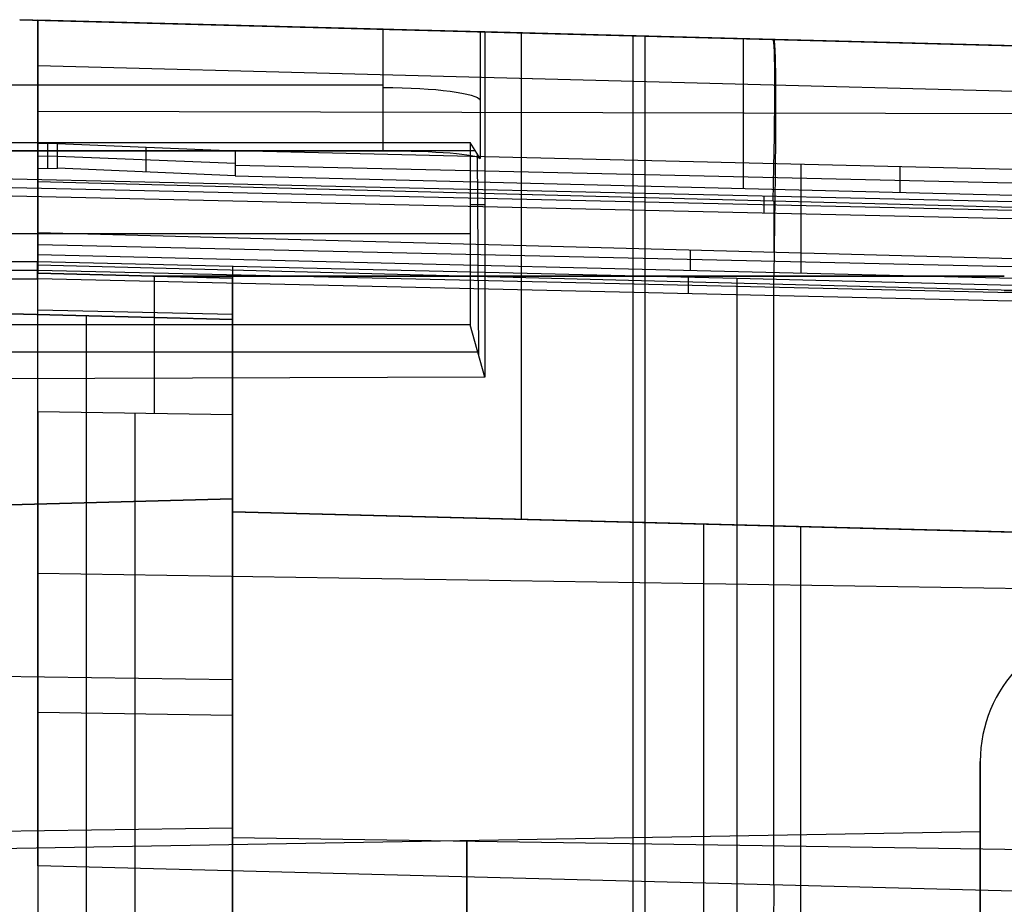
# Model space of a CAD drawing. Extents: x -9 to 8, y 1 to 147.
# Tile 176 of 181: x -0.09 to 4.97, y 142.02 to 146.56. Entities that reach past the tile are written whole.
import ezdxf

# ---------------------------------------------------------------- set-up
doc = ezdxf.new("R2010")
doc.units = 0
doc.layers.add('DEFAULT', color=7, linetype='CONTINUOUS')

msp = doc.modelspace()

# ---------------------------------------------------------------- linework, layer by layer
at = {"layer": 'DEFAULT', "color": 254}
for p, q in [((1.7755, 146.5138, -7.7136), (-0.0929, 146.5627, -7.7204)), ((-0.0929, 146.5627, -6.7109), (7.0997, 146.3743, -6.6848)), ((7.0744, 146.375, -7.6598), (-0.0929, 146.5627, -7.6598)), ((1.7755, 145.8893, -7.6271), (1.7755, 146.5138, -7.7136)), ((2.2979, 146.5001, -8.6349), (2.2748, 146.5007, -8.1902)), ((2.2748, 146.5007, -8.1902), (2.2748, 145.8488, -8.0998)), ((6.3683, 146.3935, -8.5336), (2.2979, 146.5001, -8.6349)), ((2.2979, 146.5001, -8.6349), (2.2979, 144.7257, -8.3889)), ((3.0597, 146.4801, -8.6159), (3.0597, 136.9726, -7.2978)), ((3.5034, 146.4685, -8.6049), (3.5034, 146.4685, -6.6978)), ((-2.2755, 146.2274, -7.6739), (1.7755, 146.2274, -7.6739)), ((-2.7238, 145.932, -7.1282), (2.2238, 145.932, -7.1282)), ((2.2748, 145.8488, -8.0998), (2.2238, 145.932, -7.1282)), ((2.2238, 145.932, -7.1282), (2.2238, 144.9934, -6.9981)), ((-2.7493, 145.8904, -7.614), (2.2493, 145.8904, -7.614)), ((-2.2755, 145.8893, -7.6271), (1.7755, 145.8893, -7.6271)), ((2.2674, 144.836, -7.8161), (2.26, 145.8731, -7.8165)), ((-0.25, 145.747, -5.4811), (7.6979, 145.5663, -5.456)), ((-0.25, 145.7027, -5.8764), (7.7084, 145.5212, -5.8561)), ((7.7188, 145.4767, -6.2513), (-0.25, 145.6579, -6.2764)), ((3.7344, 145.5673, -6.2638), (3.7344, 145.6564, -5.4685)), ((2.2238, 145.6132, -7.084), (2.2979, 145.6132, -8.5119)), ((-2.7238, 145.4627, -7.0631), (2.2238, 145.4627, -7.0631)), ((-0.4986, 145.3185, -4.621), (-0.0014, 145.3192, -4.6147)), ((-0.0011, 145.2301, -5.4094), (-0.0014, 145.3192, -4.6147)), ((-0.0014, 145.3192, -4.6147), (3.5934, 145.2345, -4.6295)), ((-0.4987, 145.2746, -5.0121), (-0.0013, 145.2746, -5.0121)), ((-0.0013, 145.2746, -5.0122), (6.6931, 145.122, -4.9951)), ((3.346, 145.154, -5.3989), (3.346, 145.2408, -4.6244)), ((3.5934, 145.2345, -4.6295), (6.693, 145.1552, -4.6984)), ((-0.4989, 145.2301, -5.4094), (-0.0011, 145.2301, -5.4094)), ((6.6934, 145.0779, -5.3883), (-0.0011, 145.2301, -5.4094)), ((-0.4993, 145.0602, -33.2978), (1.0007, 145.021, -33.337)), ((1.0007, 145.021, -36.9741), (-0.4993, 145.0602, -36.9943)), ((1.0007, 145.021, -30.4096), (-0.4993, 145.0602, -30.4489)), ((-0.4993, 145.0602, -29.2978), (1.0007, 145.021, -29.337)), ((-0.4993, 145.0602, -13.2978), (1.0007, 145.021, -13.337)), ((1.0007, 145.021, -14.4096), (-0.4993, 145.0602, -14.4489)), ((-0.4993, 145.0602, -8.6341), (1.0007, 145.021, -8.6551)), ((1.0007, 145.021, -10.4096), (-0.4993, 145.0602, -10.4489)), ((-0.4993, 145.0602, -17.2978), (1.0007, 145.021, -17.337)), ((1.0007, 145.021, -18.4096), (-0.4993, 145.0602, -18.4489)), ((1.0007, 145.021, -26.4096), (-0.4993, 145.0602, -26.4489)), ((-0.4993, 145.0602, -25.2978), (1.0007, 145.021, -25.337)), ((-0.4993, 145.0602, -21.2978), (1.0007, 145.021, -21.337)), ((1.0007, 145.021, -22.4096), (-0.4993, 145.0602, -22.4489)), ((-0.4993, 145.0602, -35.146), (1.0007, 145.021, -35.146)), ((-0.4993, 145.0602, -29.8733), (1.0007, 145.021, -29.8733)), ((-0.4993, 145.0602, -13.8733), (1.0007, 145.021, -13.8733)), ((-0.4993, 145.0602, -9.5415), (1.0007, 145.021, -9.5415)), ((-0.4993, 145.0602, -17.8733), (1.0007, 145.021, -17.8733)), ((-0.4993, 145.0602, -25.8733), (1.0007, 145.021, -25.8733)), ((-0.4993, 145.0602, -21.8733), (1.0007, 145.021, -21.8733)), ((0.2507, 145.0406, -33.3174), (0.2507, 145.0406, -36.9842)), ((0.2507, 145.0406, -29.3174), (0.2507, 145.0406, -30.4292)), ((0.2507, 145.0406, -13.3174), (0.2507, 145.0406, -14.4292)), ((0.2507, 145.0406, -8.6446), (0.2507, 145.0406, -10.4292)), ((0.2507, 145.0406, -17.3174), (0.2507, 145.0406, -18.4292)), ((0.2507, 145.0406, -25.3174), (0.2507, 145.0406, -26.4292)), ((0.2507, 145.0406, -21.3174), (0.2507, 145.0406, -22.4292)), ((0.2507, 141.3221, -39.6373), (0.2507, 145.0406, -36.9842)), ((2.2238, 144.9934, -6.9981), (-2.7238, 144.9934, -6.9981)), ((1.0007, 144.0987, -10.4096), (1.0007, 145.021, -10.4096)), ((1.0007, 145.021, -10.4096), (1.0007, 145.021, -8.6551)), ((1.0007, 145.021, -36.9741), (1.0007, 145.021, -33.337)), ((1.0007, 145.021, -33.337), (1.0007, 144.0987, -33.337)), ((1.0007, 145.021, -30.4096), (1.0007, 145.021, -29.337)), ((1.0007, 145.021, -29.337), (1.0007, 144.0987, -29.337)), ((1.0007, 144.0987, -30.4096), (1.0007, 145.021, -30.4096)), ((1.0007, 144.0987, -14.4096), (1.0007, 145.021, -14.4096)), ((1.0007, 145.021, -14.4096), (1.0007, 145.021, -13.337)), ((1.0007, 145.021, -13.337), (1.0007, 144.0987, -13.337)), ((1.0007, 144.0987, -18.4096), (1.0007, 145.021, -18.4096)), ((1.0007, 145.021, -18.4096), (1.0007, 145.021, -17.337)), ((1.0007, 145.021, -17.337), (1.0007, 144.0987, -17.337)), ((1.0007, 145.021, -26.4096), (1.0007, 145.021, -25.337)), ((1.0007, 145.021, -25.337), (1.0007, 144.0987, -25.337)), ((1.0007, 144.0987, -26.4096), (1.0007, 145.021, -26.4096)), ((1.0007, 145.021, -21.337), (1.0007, 145.021, -22.4096)), ((1.0007, 144.0987, -22.4096), (1.0007, 145.021, -22.4096)), ((1.0007, 145.021, -21.337), (1.0007, 144.0987, -21.337)), ((1.0007, 141.3025, -39.6272), (1.0007, 145.021, -36.9741)), ((1.0007, 145.021, -8.6551), (1.0007, 136.5599, -7.4821)), ((1.0007, 145.021, -29.8733), (1.0007, 144.0987, -29.8733)), ((1.0007, 145.021, -13.8733), (1.0007, 144.0987, -13.8733)), ((1.0007, 145.021, -17.8733), (1.0007, 144.0987, -17.8733)), ((1.0007, 145.021, -25.8733), (1.0007, 144.0987, -25.8733)), ((1.0007, 145.021, -21.8733), (1.0007, 144.0987, -21.8733)), ((2.2979, 144.7257, -8.3889), (2.2238, 144.9934, -6.9981)), ((-2.7623, 144.8545, -7.7198), (2.2623, 144.8545, -7.7198)), ((2.2979, 144.7257, -8.3889), (-0.25, 144.7156, -8.4416)), ((1.0007, 144.5598, -30.4096), (1.0007, 144.5598, -29.337)), ((1.0007, 144.5598, -14.4096), (1.0007, 144.5598, -13.337)), ((1.0007, 144.5598, -18.4096), (1.0007, 144.5598, -17.337)), ((1.0007, 144.5598, -26.4096), (1.0007, 144.5598, -25.337)), ((1.0007, 144.5598, -22.4096), (1.0007, 144.5598, -21.337)), ((-6.3443, 143.9063, -36.4001), (1.0007, 144.0987, -36.4991)), ((-6.3443, 143.9063, -9.5955), (1.0007, 144.0987, -9.4927)), ((-6.3443, 143.9063, -34.3835), (1.0007, 144.0987, -34.3835)), ((-6.3443, 143.9063, -29.8733), (1.0007, 144.0987, -29.8733)), ((-6.3443, 143.9063, -13.8733), (1.0007, 144.0987, -13.8733)), ((-6.3443, 143.9063, -17.8733), (1.0007, 144.0987, -17.8733)), ((-6.3443, 143.9063, -25.8733), (1.0007, 144.0987, -25.8733)), ((-6.3443, 143.9063, -21.8733), (1.0007, 144.0987, -21.8733)), ((-5.4679, 143.9293, -33.1676), (1.0007, 144.0987, -33.337)), ((-5.4679, 143.9293, -29.1676), (1.0007, 144.0987, -29.337)), ((1.0007, 144.0987, -30.4096), (-5.4679, 143.9293, -30.579)), ((1.0007, 144.0987, -14.4096), (-5.4679, 143.9293, -14.579)), ((-5.4679, 143.9293, -13.1676), (1.0007, 144.0987, -13.337)), ((1.0007, 144.0987, -10.4096), (-5.4679, 143.9293, -10.579)), ((1.0007, 144.0987, -18.4096), (-5.4679, 143.9293, -18.579)), ((-5.4679, 143.9293, -17.1676), (1.0007, 144.0987, -17.337)), ((-5.4679, 143.9293, -25.1676), (1.0007, 144.0987, -25.337)), ((1.0007, 144.0987, -26.4096), (-5.4679, 143.9293, -26.579)), ((1.0007, 144.0987, -22.4096), (-5.4679, 143.9293, -22.579)), ((-5.4679, 143.9293, -21.1676), (1.0007, 144.0987, -21.337)), ((1.0007, 144.0987, -9.4927), (1.0007, 144.0987, -10.4096)), ((1.0007, 144.0987, -33.337), (1.0007, 144.0987, -36.4991)), ((1.0007, 144.0987, -29.337), (1.0007, 144.0987, -30.4096)), ((1.0007, 144.0987, -13.337), (1.0007, 144.0987, -14.4096)), ((1.0007, 144.0987, -17.337), (1.0007, 144.0987, -18.4096)), ((1.0007, 144.0987, -25.337), (1.0007, 144.0987, -26.4096)), ((1.0007, 144.0987, -21.337), (1.0007, 144.0987, -22.4096)), ((1.0007, 144.0987, -36.4991), (1.0007, 140.7992, -38.8532)), ((1.0007, 136.8211, -8.4838), (1.0007, 144.0987, -9.4927)), ((-0.4993, 143.1928, -38.3267), (1.0007, 143.17, -38.2947)), ((-6.3443, 142.2969, -37.5484), (1.0007, 142.4086, -37.7049))]:
    msp.add_line(p, q, dxfattribs=at)
at = {"layer": 'DEFAULT', "color": 9}
for p, q in [((0.0007, 146.5602, -10.4489), (0.0007, 146.5602, -8.8421)), ((0.0007, 145.2602, -10.4489), (0.0007, 146.5602, -10.4489)), ((0.0007, 146.5602, -6.3575), (0.0007, 146.5602, -5.5885)), ((0.0007, 146.5602, -8.8421), (6.2419, 146.3968, -8.7094)), ((7.2568, 146.3702, -6.459), (0.0007, 146.5602, -6.3575)), ((4.9692, 146.4301, -10.579), (0.0007, 146.5602, -10.4489)), ((0.0007, 146.5602, -29.2978), (0.0007, 145.2602, -29.2978)), ((0.0007, 146.5602, -30.4489), (0.0007, 146.5602, -29.2978)), ((0.0007, 145.2602, -30.4489), (0.0007, 146.5602, -30.4489)), ((0.0007, 146.5602, -25.2978), (0.0007, 145.2602, -25.2978)), ((0.0007, 146.5602, -26.4489), (0.0007, 146.5602, -25.2978)), ((0.0007, 145.2602, -26.4489), (0.0007, 146.5602, -26.4489)), ((0.0007, 146.5602, -33.2978), (0.0007, 145.2602, -33.2978)), ((0.0007, 146.5602, -36.2224), (0.0007, 146.5602, -33.2978)), ((0.0007, 146.5602, -21.2978), (0.0007, 145.2602, -21.2978)), ((0.0007, 146.5602, -22.4489), (0.0007, 146.5602, -21.2978)), ((0.0007, 145.2602, -22.4489), (0.0007, 146.5602, -22.4489)), ((0.0007, 146.5602, -17.2978), (0.0007, 145.2602, -17.2978)), ((0.0007, 146.5602, -18.4489), (0.0007, 146.5602, -17.2978)), ((0.0007, 145.2602, -18.4489), (0.0007, 146.5602, -18.4489)), ((0.0007, 146.5602, -13.2978), (0.0007, 145.2602, -13.2978)), ((0.0007, 146.5602, -14.4489), (0.0007, 146.5602, -13.2978)), ((0.0007, 145.2602, -14.4489), (0.0007, 146.5602, -14.4489)), ((4.9692, 146.4301, -30.579), (0.0007, 146.5602, -30.4489)), ((0.0007, 146.5602, -29.2978), (4.9692, 146.4301, -29.1676)), ((4.9692, 146.4301, -26.579), (0.0007, 146.5602, -26.4489)), ((0.0007, 146.5602, -25.2978), (4.9692, 146.4301, -25.1676)), ((4.9692, 146.4301, -14.579), (0.0007, 146.5602, -14.4489)), ((0.0007, 146.5602, -13.2978), (4.9692, 146.4301, -13.1676)), ((4.9692, 146.4301, -18.579), (0.0007, 146.5602, -18.4489)), ((0.0007, 146.5602, -17.2978), (4.9692, 146.4301, -17.1676)), ((4.9692, 146.4301, -22.579), (0.0007, 146.5602, -22.4489)), ((0.0007, 146.5602, -21.2978), (4.9692, 146.4301, -21.1676)), ((0.0007, 146.5602, -33.2978), (4.9692, 146.4301, -33.1676)), ((7.5666, 146.3621, -36.1204), (0.0007, 146.5602, -36.2224)), ((0.0007, 146.5602, -5.5885), (7.5666, 146.3621, -5.7555)), ((0.0007, 145.7974, -6.2517), (0.0007, 146.5602, -6.3575)), ((0.0007, 146.5602, -8.8421), (0.0007, 145.2602, -8.6618)), ((0.0007, 146.5602, -9.5554), (0.0007, 145.2602, -9.5554)), ((0.0007, 146.5602, -29.8733), (0.0007, 145.2602, -29.8733)), ((0.0007, 146.5602, -25.8733), (0.0007, 145.2602, -25.8733)), ((0.0007, 146.5602, -21.8733), (0.0007, 145.2602, -21.8733)), ((0.0007, 146.5602, -17.8733), (0.0007, 145.2602, -17.8733)), ((0.0007, 146.5602, -13.8733), (0.0007, 145.2602, -13.8733)), ((0.0007, 146.5602, -29.8733), (7.5666, 146.3621, -29.8733)), ((0.0007, 146.5602, -25.8733), (7.5666, 146.3621, -25.8733)), ((0.0007, 146.5602, -13.8733), (7.5666, 146.3621, -13.8733)), ((0.0007, 146.5602, -17.8733), (7.5666, 146.3621, -17.8733)), ((0.0007, 146.5602, -21.8733), (7.5666, 146.3621, -21.8733)), ((0.0007, 146.5602, -34.6561), (7.5666, 146.3621, -34.6561)), ((0.0007, 146.5516, -5.4581), (0.0007, 145.9074, -5.4581)), ((2.485, 146.4952, -22.5139), (2.485, 143.9943, -22.5139)), ((2.485, 146.4952, -25.2327), (2.485, 143.9943, -25.2327)), ((2.485, 146.4952, -18.5139), (2.485, 143.9943, -18.5139)), ((2.485, 146.4952, -21.2327), (2.485, 143.9943, -21.2327)), ((2.485, 146.4952, -14.5139), (2.485, 143.9943, -14.5139)), ((2.485, 146.4952, -17.2327), (2.485, 143.9943, -17.2327)), ((2.485, 146.4952, -13.2327), (2.485, 143.9943, -13.2327)), ((2.485, 146.4952, -10.5139), (2.485, 143.9943, -10.5139)), ((2.485, 146.4952, -26.5139), (2.485, 143.9943, -26.5139)), ((2.485, 146.4952, -29.2327), (2.485, 143.9943, -29.2327)), ((2.485, 146.4952, -30.5139), (2.485, 143.9943, -30.5139)), ((2.485, 146.4952, -33.2327), (2.485, 143.9943, -33.2327)), ((3.1211, 146.4785, -8.7758), (3.1211, 136.6335, -7.4109)), ((3.6288, 145.6949, -6.3015), (3.6288, 146.4652, -6.4083)), ((3.7837, 146.4612, -5.672), (3.7837, 146.4612, -6.4104)), ((3.7837, 146.4612, -8.7617), (3.7837, 146.4612, -10.5479)), ((3.7837, 146.4612, -29.1987), (3.7837, 146.4612, -30.5479)), ((3.7837, 146.4612, -25.1987), (3.7837, 146.4612, -26.5479)), ((3.7837, 146.4612, -13.1987), (3.7837, 146.4612, -14.5479)), ((3.7837, 146.4612, -17.1987), (3.7837, 146.4612, -18.5479)), ((3.7837, 146.4612, -21.1987), (3.7837, 146.4612, -22.5479)), ((3.7837, 146.4612, -33.1987), (3.7837, 146.4612, -36.1714)), ((7.5731, 146.1265, -5.1112), (0.0007, 146.3249, -4.9441)), ((7.2568, 146.0733, -6.4179), (0.0007, 146.0907, -6.2924)), ((0.0007, 145.9572, -6.2739), (0.0007, 145.9572, -4.671)), ((0.1007, 145.9266, -5.3368), (0.0007, 145.9244, -5.3356)), ((0.0007, 145.9244, -5.3356), (0.0007, 145.7974, -6.2517)), ((0.0007, 145.3541, -5.2565), (0.0007, 145.9244, -5.3356)), ((0.0007, 145.9102, -10.4489), (0.0007, 145.9102, -8.752)), ((0.0007, 145.9102, -30.4489), (0.0007, 145.9102, -29.2978)), ((0.0007, 145.9102, -26.4489), (0.0007, 145.9102, -25.2978)), ((0.0007, 145.9102, -22.4489), (0.0007, 145.9102, -21.2978)), ((0.0007, 145.9102, -18.4489), (0.0007, 145.9102, -17.2978)), ((0.0007, 145.9102, -14.4489), (0.0007, 145.9102, -13.2978)), ((0.0507, 145.9255, -5.3362), (0.0507, 145.7984, -6.2528)), ((0.1007, 145.7994, -6.2538), (0.1007, 145.9266, -5.3368)), ((0.1007, 145.9266, -5.3368), (1.0145, 145.8888, -5.3396)), ((0.5576, 145.78, -6.2591), (0.5576, 145.9077, -5.3382)), ((0.0007, 145.8608, -5.7945), (0.1007, 145.8631, -5.7948)), ((0.1007, 145.8619, -5.8032), (1.0145, 145.8252, -5.7981)), ((1.0145, 145.8888, -5.3396), (1.0145, 145.7606, -6.2645)), ((7.8485, 145.7252, -5.3771), (1.0145, 145.8888, -5.3396)), ((0.0007, 145.7974, -6.2517), (0.1007, 145.7994, -6.2538)), ((1.0145, 145.7606, -6.2645), (0.1007, 145.7994, -6.2538)), ((1.0145, 145.8156, -5.8678), (7.8485, 145.6602, -5.8463)), ((3.9245, 145.2593, -5.278), (3.9245, 145.8191, -5.3556)), ((4.4315, 145.807, -5.3584), (4.4315, 145.6747, -6.3128)), ((1.0145, 145.7606, -6.2645), (7.2568, 145.6037, -6.3528)), ((7.5666, 145.5312, -4.7702), (0.0007, 145.7297, -4.6032)), ((0.0007, 145.4695, -4.5586), (6.7124, 145.2891, -4.7061)), ((0.0007, 145.4695, -4.5586), (0.0007, 145.3541, -5.2565)), ((0.0007, 145.4067, -4.9384), (6.7069, 145.2549, -4.9133)), ((6.6968, 145.1923, -5.2931), (0.0007, 145.3541, -5.2565)), ((3.3565, 145.273, -5.2749), (3.3565, 145.3793, -4.6324)), ((0.0007, 142.2132, -40.8683), (0.0007, 145.3031, -38.6637)), ((0.0007, 145.3031, -38.6637), (7.5666, 145.105, -38.5617)), ((0.0007, 145.2602, -8.6618), (1.0007, 145.2341, -8.6406)), ((0.0007, 145.2602, -10.4489), (0.0007, 145.2602, -8.6618)), ((1.0007, 145.2341, -10.4751), (0.0007, 145.2602, -10.4489)), ((0.0007, 145.2602, -29.2978), (0.0007, 145.2602, -30.4489)), ((0.0007, 145.2602, -29.2978), (1.0007, 145.2341, -29.2716)), ((1.0007, 145.2341, -30.4751), (0.0007, 145.2602, -30.4489)), ((0.0007, 145.2602, -25.2978), (0.0007, 145.2602, -26.4489)), ((0.0007, 145.2602, -25.2978), (1.0007, 145.2341, -25.2716)), ((1.0007, 145.2341, -26.4751), (0.0007, 145.2602, -26.4489)), ((0.0007, 145.2602, -33.2978), (0.0007, 145.2602, -36.2224)), ((0.0007, 145.2602, -21.2978), (0.0007, 145.2602, -22.4489)), ((0.0007, 145.2602, -21.2978), (1.0007, 145.2341, -21.2716)), ((1.0007, 145.2341, -22.4751), (0.0007, 145.2602, -22.4489)), ((0.0007, 145.2602, -17.2978), (0.0007, 145.2602, -18.4489)), ((0.0007, 145.2602, -17.2978), (1.0007, 145.2341, -17.2716)), ((1.0007, 145.2341, -18.4751), (0.0007, 145.2602, -18.4489)), ((0.0007, 145.2602, -13.2978), (0.0007, 145.2602, -14.4489)), ((1.0007, 145.2341, -14.4751), (0.0007, 145.2602, -14.4489)), ((0.0007, 145.2602, -13.2978), (1.0007, 145.2341, -13.2716)), ((1.0007, 145.2341, -36.2224), (0.0007, 145.2602, -36.2224)), ((0.0007, 145.2602, -33.2978), (1.0007, 145.2341, -33.2716)), ((0.0007, 145.2602, -9.5578), (1.0007, 145.2341, -9.5578)), ((0.0007, 145.2602, -29.8733), (1.0007, 145.2341, -29.8733)), ((0.0007, 145.2602, -25.8733), (1.0007, 145.2341, -25.8733)), ((0.0007, 145.2602, -21.8733), (1.0007, 145.2341, -21.8733)), ((0.0007, 145.2602, -17.8733), (1.0007, 145.2341, -17.8733)), ((0.0007, 145.2602, -13.8733), (1.0007, 145.2341, -13.8733)), ((0.0007, 145.2602, -34.747), (1.0007, 145.2341, -34.747)), ((0.5007, 145.2472, -8.6512), (0.5007, 145.2472, -10.462)), ((0.5007, 145.2472, -29.2847), (0.5007, 145.2472, -30.462)), ((0.5007, 145.2472, -25.2847), (0.5007, 145.2472, -26.462)), ((0.5007, 145.2472, -21.2847), (0.5007, 145.2472, -22.462)), ((0.5007, 145.2472, -17.2847), (0.5007, 145.2472, -18.462)), ((0.5007, 145.2472, -13.2847), (0.5007, 145.2472, -14.462)), ((0.5007, 145.2472, -33.2847), (0.5007, 145.2472, -36.2224)), ((4.9692, 145.2448, -22.579), (0.5919, 145.2448, -22.4644)), ((0.5919, 145.2448, -25.2823), (4.9692, 145.2448, -25.1676)), ((4.9692, 145.2448, -18.579), (0.5919, 145.2448, -18.4644)), ((0.5919, 145.2448, -21.2823), (4.9692, 145.2448, -21.1676)), ((4.9692, 145.2448, -14.579), (0.5919, 145.2448, -14.4644)), ((0.5919, 145.2448, -17.2823), (4.9692, 145.2448, -17.1676)), ((0.5919, 145.2448, -13.2823), (4.9692, 145.2448, -13.1676)), ((4.9692, 145.2448, -10.579), (0.5919, 145.2448, -10.4644)), ((4.9692, 145.2448, -26.579), (0.5919, 145.2448, -26.4644)), ((0.5919, 145.2448, -29.2823), (4.9692, 145.2448, -29.1676)), ((4.9692, 145.2448, -30.579), (0.5919, 145.2448, -30.4644)), ((0.5919, 145.2448, -33.2823), (4.9692, 145.2448, -33.1676)), ((1.0007, 145.2341, -8.6406), (1.0007, 145.2341, -10.4751)), ((1.0007, 145.2341, -10.4751), (1.0007, 144.0332, -10.4751)), ((1.0007, 145.2341, -30.4751), (1.0007, 144.0332, -30.4751)), ((1.0007, 144.0332, -29.2716), (1.0007, 145.2341, -29.2716)), ((1.0007, 145.2341, -29.2716), (1.0007, 145.2341, -30.4751)), ((1.0007, 145.2341, -26.4751), (1.0007, 144.0332, -26.4751)), ((1.0007, 144.0332, -25.2716), (1.0007, 145.2341, -25.2716)), ((1.0007, 145.2341, -25.2716), (1.0007, 145.2341, -26.4751)), ((1.0007, 144.0332, -33.2716), (1.0007, 145.2341, -33.2716)), ((1.0007, 145.2341, -33.2716), (1.0007, 145.2341, -36.2224)), ((1.0007, 145.2341, -22.4751), (1.0007, 144.0332, -22.4751)), ((1.0007, 144.0332, -21.2716), (1.0007, 145.2341, -21.2716)), ((1.0007, 145.2341, -21.2716), (1.0007, 145.2341, -22.4751)), ((1.0007, 145.2341, -18.4751), (1.0007, 144.0332, -18.4751)), ((1.0007, 144.0332, -17.2716), (1.0007, 145.2341, -17.2716)), ((1.0007, 145.2341, -17.2716), (1.0007, 145.2341, -18.4751)), ((1.0007, 144.0332, -13.2716), (1.0007, 145.2341, -13.2716)), ((1.0007, 145.2341, -13.2716), (1.0007, 145.2341, -14.4751)), ((1.0007, 145.2341, -14.4751), (1.0007, 144.0332, -14.4751)), ((1.0007, 136.5918, -7.4424), (1.0007, 145.2341, -8.6406)), ((1.0007, 145.2341, -29.8733), (1.0007, 144.0332, -29.8733)), ((1.0007, 145.2341, -25.8733), (1.0007, 144.0332, -25.8733)), ((1.0007, 145.2341, -21.8733), (1.0007, 144.0332, -21.8733)), ((1.0007, 145.2341, -17.8733), (1.0007, 144.0332, -17.8733)), ((1.0007, 145.2341, -13.8733), (1.0007, 144.0332, -13.8733)), ((3.7837, 142.1141, -40.8173), (3.7837, 145.204, -38.6127)), ((0.0007, 145.0718, -37.0002), (1.0007, 145.0485, -36.9882)), ((1.0007, 144.6336, -29.2716), (1.0007, 144.6336, -30.4751)), ((1.0007, 144.6336, -25.2716), (1.0007, 144.6336, -26.4751)), ((1.0007, 144.6336, -21.2716), (1.0007, 144.6336, -22.4751)), ((1.0007, 144.6336, -17.2716), (1.0007, 144.6336, -18.4751)), ((1.0007, 144.6336, -13.2716), (1.0007, 144.6336, -14.4751)), ((0.0007, 144.548, -37.6054), (0.0007, 141.4581, -39.81)), ((0.0007, 144.548, -37.6054), (1.0007, 144.5328, -37.5841)), ((0.5007, 141.4505, -39.7994), (0.5007, 144.5404, -37.5948)), ((1.0007, 144.5328, -37.5841), (1.0007, 141.4429, -39.7887)), ((1.0007, 144.0332, -10.4751), (1.0007, 144.0332, -9.4837)), ((1.0007, 144.0332, -30.4751), (1.0007, 144.0332, -29.2716)), ((1.0007, 144.0332, -26.4751), (1.0007, 144.0332, -25.2716)), ((1.0007, 144.0332, -9.4837), (5.8457, 143.9063, -9.5515)), ((4.9692, 143.9293, -10.579), (1.0007, 144.0332, -10.4751)), ((1.0007, 144.0332, -36.4654), (1.0007, 144.0332, -33.2716)), ((1.0007, 144.0332, -22.4751), (1.0007, 144.0332, -21.2716)), ((1.0007, 144.0332, -18.4751), (1.0007, 144.0332, -17.2716)), ((1.0007, 144.0332, -14.4751), (1.0007, 144.0332, -13.2716)), ((1.0007, 144.0332, -13.2716), (4.9692, 143.9293, -13.1676)), ((4.9692, 143.9293, -14.579), (1.0007, 144.0332, -14.4751)), ((1.0007, 144.0332, -33.2716), (4.9692, 143.9293, -33.1676)), ((6.8457, 143.8801, -36.3866), (1.0007, 144.0332, -36.4654)), ((1.0007, 144.0332, -17.2716), (4.9692, 143.9293, -17.1676)), ((4.9692, 143.9293, -18.579), (1.0007, 144.0332, -18.4751)), ((1.0007, 144.0332, -21.2716), (4.9692, 143.9293, -21.1676)), ((4.9692, 143.9293, -22.579), (1.0007, 144.0332, -22.4751)), ((1.0007, 144.0332, -25.2716), (4.9692, 143.9293, -25.1676)), ((4.9692, 143.9293, -26.579), (1.0007, 144.0332, -26.4751)), ((1.0007, 144.0332, -29.2716), (4.9692, 143.9293, -29.1676)), ((4.9692, 143.9293, -30.579), (1.0007, 144.0332, -30.4751)), ((1.0007, 140.7338, -38.8195), (1.0007, 144.0332, -36.4654)), ((1.0007, 144.0332, -9.4837), (1.0007, 136.6519, -8.4603)), ((1.0007, 144.0332, -13.8733), (5.8457, 143.9063, -13.8733)), ((1.0007, 144.0332, -26.3667), (6.8457, 143.8801, -26.3667)), ((1.234, 144.0271, -10.4812), (5.8457, 143.9063, -10.4812)), ((3.4231, 143.9698, -9.5176), (3.4231, 138.2442, -8.7238)), ((3.4232, 143.9698, -9.5176), (3.4232, 143.9698, -10.5385)), ((3.4232, 143.9698, -13.2081), (3.4232, 143.9698, -14.5385)), ((3.923, 140.6572, -38.7801), (3.923, 143.9567, -36.426)), ((3.9232, 143.9567, -17.195), (3.9232, 143.9567, -18.5516)), ((3.9232, 143.9567, -21.195), (3.9232, 143.9567, -22.5516)), ((3.9232, 143.9567, -25.195), (3.9232, 143.9567, -26.5516)), ((3.9232, 143.9567, -29.195), (3.9232, 143.9567, -30.5516)), ((3.9232, 143.9567, -33.195), (3.9232, 143.9567, -36.426)), ((0.0007, 143.8916, -39.6708), (0.0007, 141.6533, -39.6708)), ((0.0007, 143.7166, -39.7956), (7.5666, 143.6015, -39.6343)), ((0.0007, 143.1081, -40.2298), (0.0007, 143.1081, -38.6328)), ((0.0007, 143.0031, -38.7077), (1.0007, 142.9879, -38.6864)), ((4.8457, 142.7491, -12.3369), (4.8457, 142.3897, -12.3369)), ((-0.4343, 142.2976, -12.3369), (4.8457, 142.3897, -12.3369)), ((1.0007, 142.3587, -37.6602), (6.8457, 142.2698, -37.5356)), ((7.5666, 142.015, -40.7663), (0.0007, 142.2132, -40.8683))]:
    msp.add_line(p, q, dxfattribs=at)
at = {"layer": 'DEFAULT', "color": 9, "extrusion": (1, -7.49117e-16, 8.89723e-16)}
msp.add_arc((145.5607, -5.5884, 0.0007), 0.9996, 359.9949, 80.2672, dxfattribs=at)
at = {"layer": 'DEFAULT', "color": 9, "extrusion": (1, 2.10591e-16, 3.46324e-16)}
msp.add_arc((143.5614, -36.2225, 0.0007), 2.9988, 305.506, 0.0013, dxfattribs=at)
at = {"layer": 'DEFAULT', "color": 254, "extrusion": (0.026177, 0.999657, -2.03477e-13)}
msp.add_arc((2.0603, -8.2136, 146.51), 0.5, 89.993, 177.3149, dxfattribs=at)
at = {"layer": 'DEFAULT', "color": 9, "extrusion": (0.999414, -0.026171, -0.022066)}
msp.add_arc((145.51, -5.6717, 0.0695), 1, 0, 80.2387, dxfattribs=at)
at = {"layer": 'DEFAULT', "color": 9, "extrusion": (0.999567, -0.026175, 0.013479)}
for centre, start, end in [((143.51, -36.1674, -0.5378), 305.5274, 360), ((143.9077, -43.2559, -0.4866), 125.5274, 180)]:
    msp.add_arc(centre, 3, start, end, dxfattribs=at)
at = {"layer": 'DEFAULT', "color": 254, "extrusion": (0, 0.990526, -0.137324)}
msp.add_arc((-1.7755, 11.9793, 145.8824), 0.5, 90, 177, dxfattribs=at)
at = {"layer": 'DEFAULT', "color": 254, "extrusion": (-7.18452e-14, 0.996356, -0.085296)}
msp.add_arc((-1.7752, 4.3442, 146.0082), 0.5003, 90.0364, 177.042, dxfattribs=at)
at = {"layer": 'DEFAULT', "color": 9, "extrusion": (1, 3.34834e-12, 1.94935e-11)}
msp.add_arc((61.766, -493.8639, 0.0007), 496.413, 80.262134, 80.292597, dxfattribs=at)
at = {"layer": 'DEFAULT', "color": 9, "extrusion": (1, 0, 0)}
for centre, radius, start, end in [((61.766, -493.8639, 3.7837), 496.314, 80.271794, 80.302554), ((139.6572, -12.3369, 4.8457), 3.0919, 270, 90), ((139.6572, -12.3369, 2.2057), 2.6865, 270, 90)]:
    msp.add_arc(centre, radius, start, end, dxfattribs=at)
at = {"layer": 'DEFAULT', "color": 254, "extrusion": (1, -5.38575e-10, -3.95865e-09)}
msp.add_arc((61.637, -494.783, 1.0019), 497.2653, 80.314482, 84.019442, dxfattribs=at)
at = {"layer": 'DEFAULT', "color": 9, "extrusion": (1, 6.86141e-16, 1.33243e-15)}
msp.add_arc((143.5614, -36.2225, 0.0007), 1.6988, 305.505, 0.0022, dxfattribs=at)
at = {"layer": 'DEFAULT', "color": 9, "extrusion": (1, 1.0569e-15, -5.44254e-16)}
msp.add_arc((143.5614, -36.2225, 0.6007), 1.6831, 305.505, 0.0022, dxfattribs=at)
at = {"layer": 'DEFAULT', "color": 9, "extrusion": (1, 6.65297e-16, -1.32097e-15)}
msp.add_arc((143.5614, -36.2225, 1.0007), 1.6727, 305.505, 0.0023, dxfattribs=at)
at = {"layer": 'DEFAULT', "color": 254, "extrusion": (1, -2.79132e-06, -1.99642e-05)}
msp.add_arc((61.637, -494.7832, 3.5931), 497.2316, 80.321121, 83.979827, dxfattribs=at)
at = {"layer": 'DEFAULT', "color": 9, "extrusion": (0, 1, -1.91847e-13)}
for centre in [(-4.9457, -24.268, 145.1682), (-4.9457, -20.268, 145.1682)]:
    msp.add_arc(centre, 0.9, 180, 268.5, dxfattribs=at)
at = {"layer": 'DEFAULT', "color": 9, "extrusion": (0, 1, -1.95399e-13)}
msp.add_arc((-4.9457, -28.268, 145.1682), 0.9, 180, 268.5, dxfattribs=at)
at = {"layer": 'DEFAULT', "color": 9, "extrusion": (0, 1, -1.45661e-13)}
msp.add_arc((-4.9457, -16.268, 145.1682), 0.9, 180, 268.5, dxfattribs=at)
at = {"layer": 'DEFAULT', "color": 9, "extrusion": (0, 1, -1.72307e-13)}
msp.add_arc((-4.9457, -12.268, 145.1682), 0.9, 180, 268.5, dxfattribs=at)
at = {"layer": 'DEFAULT', "color": 9}
msp.add_arc((5.5457, 142.7491, -12.3369), 0.7, 91.5, 180, dxfattribs=at)
at = {"layer": 'DEFAULT', "color": 9, "extrusion": (1, 1.2581e-30, -2.87259e-16)}
msp.add_arc((139.6572, -12.3369, 4.8457), 3.0919, 270, 90, dxfattribs=at)
at = {"layer": 'DEFAULT', "color": 9, "extrusion": (1, -1.67988e-30, 3.25037e-16)}
msp.add_arc((139.6572, -12.3369, 4.8457), 2.7325, 270, 90, dxfattribs=at)
at = {"layer": 'DEFAULT', "color": 9, "extrusion": (1, -5.20828e-17, -6.41336e-17)}
msp.add_arc((143.9549, -43.3095, 0.0007), 2.9988, 125.506, 180.0013, dxfattribs=at)

doc.saveas('drawing.dxf')
